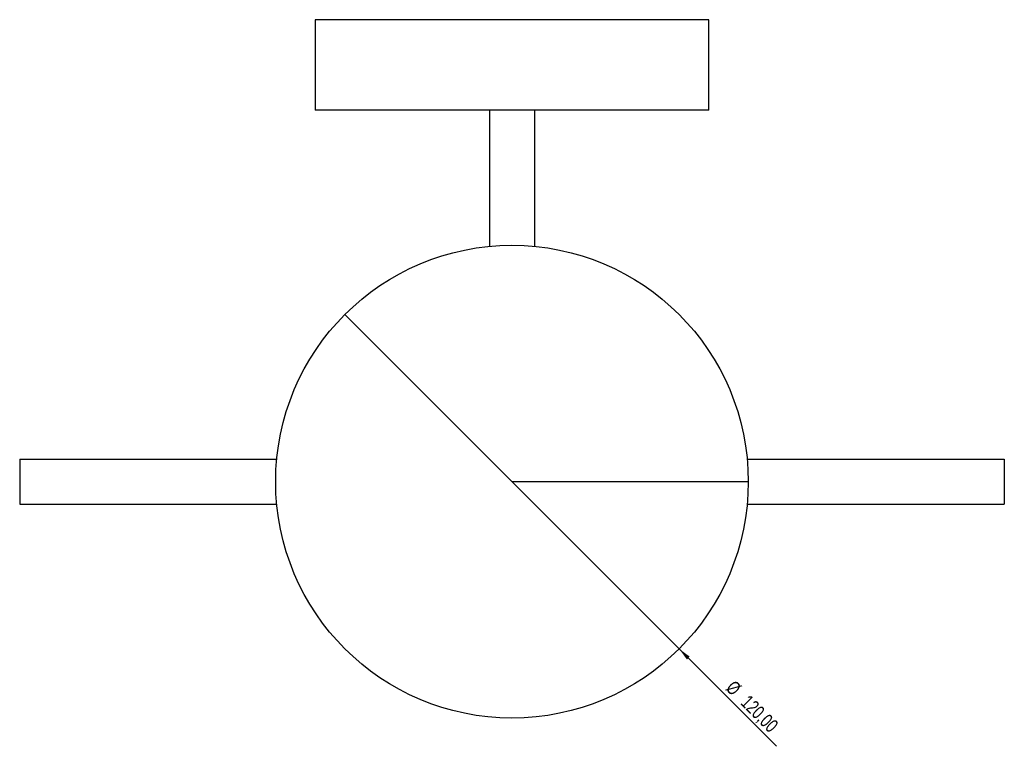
# Model space of a CAD drawing. Header units: millimetres. Extents: x 449 to 985, y 84 to 800.
# Tile 2 of 2: x 449 to 699, y 616 to 800. Entities that reach past the tile are written whole.
import ezdxf

# ---------------------------------------------------------------- set-up
doc = ezdxf.new("R2010")
doc.units = ezdxf.units.MM
doc.styles.add('SLDTEXTSTYLE0', font='TXT', dxfattribs={"width": 0.75})
doc.dimstyles.new('SLDDIMSTYLE1', dxfattribs={"dimtxt": 3.5, "dimasz": 3.302, "dimexe": 0, "dimexo": 0.0625, "dimgap": 0.875, "dimtad": 1, "dimrnd": 1e-09, "dimzin": 12, "dimdsep": 46, "dimtxsty": 'SLDTEXTSTYLE0', "dimblk1": 'NONE', "dimsah": 1, "dimcen": 0, "dimadec": 0, "dimazin": 3, "dimtfac": 1, "dimtmove": 0, "dimatfit": 3, "dimldrblk": 'NONE', "dimfxl": 0, "dimfrac": 2, "dimtolj": 1, "dimtzin": 12, "dimarcsym": 0})

# ---------------------------------------------------------------- blocks, each defined once
blk = doc.blocks.new('_D_3')
at = {"color": 7, "linetype": 'Continuous', "lineweight": 0}
for q in [(531.53, 725.38), (641.1, 615.81)]:
    blk.add_line((616.38, 640.53), q, dxfattribs=at)
at = {"color": 7, "linetype": 'Continuous', "lineweight": 18}
blk.add_solid([(616.38, 640.53), (618.36, 637.83), (619.07, 638.55)], dxfattribs=at)
at = {"color": 7, "linetype": 'Continuous', "lineweight": 18, "char_height": 3.5, "attachment_point": 1, "rotation": 315, "style": 'SLDTEXTSTYLE0'}
for s, insert in [('%%c', (630.5, 632.79)), ('120,00', (634.27, 629.09))]:
    blk.add_mtext(s, dxfattribs=dict(at, insert=insert))
blk = doc.blocks.new('_None')

msp = doc.modelspace()

# ---------------------------------------------------------------- linework, layer by layer
at = {"color": 7, "linetype": 'Continuous', "lineweight": 25}
for p, q in [((523.953, 800.202), (523.953, 777.202)), ((573.953, 800.202), (523.953, 800.202)), ((623.953, 800.202), (573.953, 800.202)), ((623.953, 777.202), (623.953, 800.202)), ((573.953, 777.202), (523.953, 777.202)), ((568.203, 777.202), (568.203, 742.675)), ((623.953, 777.202), (573.953, 777.202)), ((579.703, 777.202), (579.703, 742.553)), ((448.953, 688.702), (514.308, 688.702)), ((633.585, 688.702), (698.953, 688.702)), ((448.953, 677.202), (514.23, 677.202)), ((633.677, 677.202), (698.953, 677.202))]:
    msp.add_line(p, q, dxfattribs=at)
msp.add_circle((573.953, 682.952), 60, dxfattribs=at)
for points, knots in [([(448.953, 688.702), (448.953, 688.702), (448.953, 688.672), (448.953, 688.54), (448.953, 688.438), (448.953, 688.158), (448.953, 687.979), (448.953, 687.549), (448.953, 687.298), (448.953, 686.737), (448.953, 686.427), (448.953, 685.769), (448.953, 685.422), (448.953, 684.714), (448.953, 684.354), (448.953, 683.642), (448.953, 683.29), (448.953, 682.613), (448.953, 682.261), (448.953, 681.549), (448.953, 681.189), (448.953, 680.481), (448.953, 680.134), (448.953, 679.476), (448.953, 679.166), (448.953, 678.605), (448.953, 678.354), (448.953, 677.924), (448.953, 677.745), (448.953, 677.465), (448.953, 677.364), (448.953, 677.232), (448.953, 677.202), (448.953, 677.202)], [0, 0, 0, 0, 0.0625, 0.0625, 0.125, 0.125, 0.1875, 0.1875, 0.25, 0.25, 0.3125, 0.3125, 0.375, 0.375, 0.4375, 0.4375, 0.5, 0.5, 0.5625, 0.5625, 0.625, 0.625, 0.6875, 0.6875, 0.75, 0.75, 0.8125, 0.8125, 0.875, 0.875, 0.9375, 0.9375, 1, 1, 1, 1]), ([(698.953, 688.702), (698.953, 688.702), (698.953, 688.672), (698.953, 688.54), (698.953, 688.438), (698.953, 688.158), (698.953, 687.979), (698.953, 687.549), (698.953, 687.298), (698.953, 686.737), (698.953, 686.427), (698.953, 685.769), (698.953, 685.422), (698.953, 684.714), (698.953, 684.354), (698.953, 683.642), (698.953, 683.29), (698.953, 682.613), (698.953, 682.261), (698.953, 681.549), (698.953, 681.189), (698.953, 680.481), (698.953, 680.134), (698.953, 679.476), (698.953, 679.166), (698.953, 678.605), (698.953, 678.354), (698.953, 677.924), (698.953, 677.745), (698.953, 677.465), (698.953, 677.364), (698.953, 677.232), (698.953, 677.202), (698.953, 677.202)], [0, 0, 0, 0, 0.0625, 0.0625, 0.125, 0.125, 0.1875, 0.1875, 0.25, 0.25, 0.3125, 0.3125, 0.375, 0.375, 0.4375, 0.4375, 0.5, 0.5, 0.5625, 0.5625, 0.625, 0.625, 0.6875, 0.6875, 0.75, 0.75, 0.8125, 0.8125, 0.875, 0.875, 0.9375, 0.9375, 1, 1, 1, 1]), ([(633.949, 682.952), (633.883, 682.952), (633.752, 682.952), (632.676, 682.952), (630.976, 682.952), (628.552, 682.952), (625.386, 682.952), (621.483, 682.952), (616.887, 682.952), (611.673, 682.952), (605.94, 682.952), (599.812, 682.952), (593.422, 682.952), (586.909, 682.952), (580.406, 682.952), (576.081, 682.952), (573.953, 682.952)], [0, 0, 0, 0, 0.06904496, 0.13678388, 0.2045228, 0.27444344, 0.34621314, 0.41943501, 0.49365803, 0.56839194, 0.64312586, 0.71734888, 0.79057075, 0.86234045, 0.93226108, 1, 1, 1, 1])]:
    msp.add_open_spline(points, degree=3, knots=knots, dxfattribs=at)

# ---------------------------------------------------------------- dimensions: what is measured, and where the dimension line sits
at = {"color": 7, "linetype": 'Continuous', "lineweight": 18}
dim = msp.add_diameter_dim_2p(p1=(531.527, 725.378), p2=(616.38, 640.525), dimstyle='SLDDIMSTYLE1', dxfattribs=at)
dim.commit()
dim.dimension.update_dxf_attribs({"geometry": '_D_3', "text_midpoint": (634.236, 622.669), "dimtype": 163})

doc.saveas('drawing.dxf')
